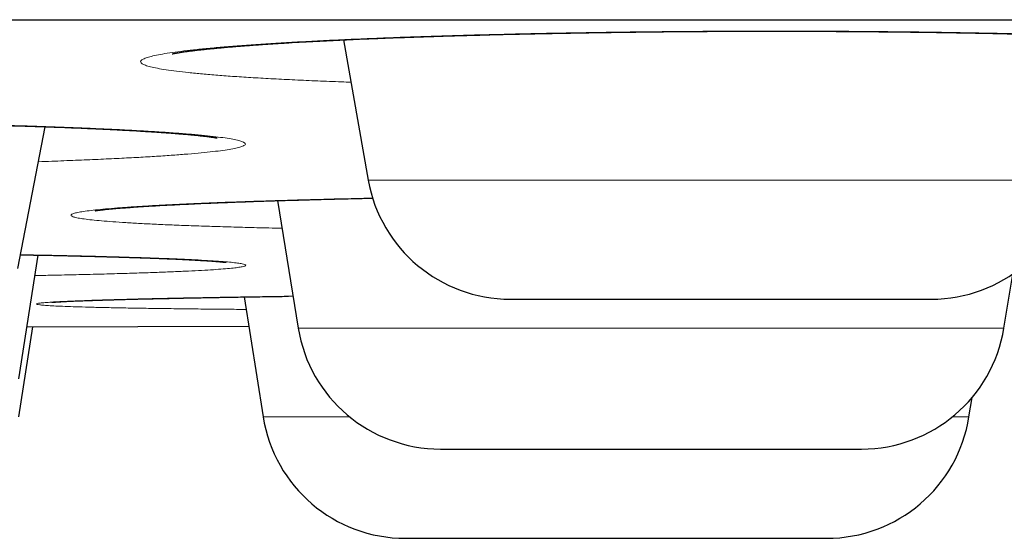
# Model space of a CAD drawing. Header units: millimetres. Extents: x 8 to 482, y 12 to 243.
# Tile 243 of 256: x 435.73 to 439.14, y 184.79 to 186.59. Entities that reach past the tile are written whole.
import ezdxf

# ---------------------------------------------------------------- set-up
doc = ezdxf.new("R2010")
doc.units = ezdxf.units.MM

msp = doc.modelspace()

# ---------------------------------------------------------------- linework, layer by layer
at = {"color": 7, "linetype": 'Continuous', "lineweight": 30}
for p, q in [((436.851, 186.5156), (436.9368, 186.0288)), ((435.7215, 185.7216), (435.8159, 186.2141)), ((436.6216, 185.9576), (436.6939, 185.515)), ((435.7245, 185.339), (435.7912, 185.7686)), ((439.1417, 185.515), (439.1724, 185.7029)), ((436.5062, 185.6234), (436.572, 185.2076)), ((435.7243, 185.2076), (435.7737, 185.52)), ((435.7526, 185.5199), (436.5223, 185.5215)), ((439.0206, 185.2076), (439.0311, 185.274))]:
    msp.add_line(p, q, dxfattribs=at)
at = {"color": 8, "linetype": 'Continuous', "lineweight": 0}
for p, q in [((436.9368, 186.0288), (439.3825, 186.0288)), ((436.6939, 185.515), (439.1417, 185.515)), ((436.572, 185.2076), (436.872, 185.2076)), ((438.9635, 185.2076), (439.0206, 185.2076))]:
    msp.add_line(p, q, dxfattribs=at)
at = {"color": 7, "linetype": 'Continuous', "lineweight": 30}
for centre, start, end in [((437.4292, 186.1156), 190, 270), ((438.8901, 186.1156), 270, 350), ((437.1873, 185.5956), 189.2746, 270), ((438.6482, 185.5956), 270, 350.7254), ((437.0658, 185.2856), 188.9814, 270), ((438.5267, 185.2856), 270, 351.0186)]:
    msp.add_arc(centre, 0.5, start, end, dxfattribs=at)
for points, knots in [([(389.0014, 186.5856), (389.0019, 186.5856), (389.0027, 186.5856), (389.0096, 186.5856), (389.0206, 186.5856), (389.036, 186.5856), (389.0559, 186.5856), (389.0802, 186.5856), (389.1099, 186.5856), (389.1454, 186.5856), (389.1875, 186.5856), (389.2348, 186.5856), (389.2875, 186.5856), (389.3456, 186.5856), (389.409, 186.5856), (389.4778, 186.5856), (389.5518, 186.5856), (389.6313, 186.5856), (389.7156, 186.5856), (389.8046, 186.5856), (389.8981, 186.5856), (389.9967, 186.5856), (390.1008, 186.5856), (390.2105, 186.5856), (390.3259, 186.5856), (390.4464, 186.5856), (390.572, 186.5856), (390.7019, 186.5856), (390.8359, 186.5856), (390.9741, 186.5856), (391.1171, 186.5856), (391.2661, 186.5856), (391.421, 186.5856), (391.5821, 186.5856), (391.7483, 186.5856), (391.9196, 186.5856), (392.096, 186.5856), (392.2775, 186.5856), (392.4582, 186.5856), (392.6376, 186.5856), (392.815, 186.5856), (392.9965, 186.5856), (393.1819, 186.5856), (393.3713, 186.5856), (393.5646, 186.5856), (393.7685, 186.5856), (393.9835, 186.5856), (394.2099, 186.5856), (394.4412, 186.5856), (394.6773, 186.5856), (394.9182, 186.5856), (395.1639, 186.5856), (395.4144, 186.5856), (395.6697, 186.5856), (395.9298, 186.5856), (396.1932, 186.5856), (396.4596, 186.5856), (396.7289, 186.5856), (397.0024, 186.5856), (397.2815, 186.5856), (397.5663, 186.5856), (397.8568, 186.5856), (398.1513, 186.5856), (398.4499, 186.5856), (398.7507, 186.5856), (399.0536, 186.5856), (399.3586, 186.5856), (399.6674, 186.5856), (399.9823, 186.5856), (400.3033, 186.5856), (400.6305, 186.5856), (400.9617, 186.5856), (401.297, 186.5856), (401.6363, 186.5856), (401.9797, 186.5856), (402.3162, 186.5856), (402.6454, 186.5856), (402.9667, 186.5856), (403.2909, 186.5856), (403.618, 186.5856), (403.9481, 186.5856), (404.2811, 186.5856), (404.6282, 186.5856), (404.9898, 186.5856), (405.3662, 186.5856), (405.7462, 186.5856), (406.1297, 186.5856), (406.5167, 186.5856), (406.9073, 186.5856), (407.3014, 186.5856), (407.6991, 186.5856), (408.1003, 186.5856), (408.5026, 186.5856), (408.906, 186.5856), (409.3101, 186.5856), (409.7169, 186.5856), (410.1285, 186.5856), (410.545, 186.5856), (410.9663, 186.5856), (411.39, 186.5856), (411.8161, 186.5856), (412.242, 186.5856), (412.6676, 186.5856), (413.093, 186.5856), (413.5207, 186.5856), (413.9536, 186.5856), (414.3917, 186.5856), (414.8352, 186.5856), (415.281, 186.5856), (415.7292, 186.5856), (416.1799, 186.5856), (416.6328, 186.5856), (417.074, 186.5856), (417.5028, 186.5856), (417.919, 186.5856), (418.3367, 186.5856), (418.7557, 186.5856), (419.1762, 186.5856), (419.5981, 186.5856), (420.0356, 186.5856), (420.4888, 186.5856), (420.9578, 186.5856), (421.4287, 186.5856), (421.9012, 186.5856), (422.3755, 186.5856), (422.8515, 186.5856), (423.3292, 186.5856), (423.8087, 186.5856), (424.2899, 186.5856), (424.77, 186.5856), (425.2488, 186.5856), (425.7261, 186.5856), (426.2043, 186.5856), (426.6858, 186.5856), (427.1706, 186.5856), (427.6586, 186.5856), (428.1469, 186.5856), (428.6357, 186.5856), (429.1218, 186.5856), (429.6054, 186.5856), (430.0865, 186.5856), (430.5678, 186.5856), (431.0528, 186.5856), (431.5414, 186.5856), (432.0336, 186.5856), (432.5262, 186.5856), (433.0192, 186.5856), (433.5125, 186.5856), (434.0061, 186.5856), (434.4847, 186.5856), (434.9479, 186.5856), (435.3957, 186.5856), (435.8431, 186.5856), (436.2903, 186.5856), (436.7372, 186.5856), (437.1838, 186.5856), (437.6451, 186.5856), (438.1208, 186.5856), (438.6112, 186.5856), (439.1011, 186.5856), (439.5908, 186.5856), (440.0801, 186.5856), (440.5691, 186.5856), (441.0577, 186.5856), (441.546, 186.5856), (442.0339, 186.5856), (442.5186, 186.5856), (443.0001, 186.5856), (443.4779, 186.5856), (443.9547, 186.5856), (444.4327, 186.5856), (444.912, 186.5856), (445.3924, 186.5856), (445.8711, 186.5856), (446.3481, 186.5856), (446.8205, 186.5856), (447.2884, 186.5856), (447.7518, 186.5856), (448.2136, 186.5856), (448.6768, 186.5856), (449.1415, 186.5856), (449.6076, 186.5856), (450.0719, 186.5856), (450.5345, 186.5856), (450.9954, 186.5856), (451.4546, 186.5856), (451.8977, 186.5856), (452.3248, 186.5856), (452.7359, 186.5856), (453.1451, 186.5856), (453.5523, 186.5856), (453.9576, 186.5856), (454.361, 186.5856), (454.7757, 186.5856), (455.2017, 186.5856), (455.6386, 186.5856), (456.0731, 186.5856), (456.5053, 186.5856), (456.9352, 186.5856), (457.3627, 186.5856), (457.7878, 186.5856), (458.2105, 186.5856), (458.6309, 186.5856), (459.0465, 186.5856), (459.4572, 186.5856), (459.8629, 186.5856), (460.2657, 186.5856), (460.6675, 186.5856), (461.0683, 186.5856), (461.468, 186.5856), (461.8641, 186.5856), (462.2567, 186.5856), (462.6435, 186.5856), (463.0245, 186.5856), (463.3997, 186.5856), (463.7716, 186.5856), (464.1426, 186.5856), (464.5126, 186.5856), (464.8815, 186.5856), (465.2469, 186.5856), (465.6088, 186.5856), (465.9671, 186.5856), (466.3218, 186.5856), (466.6621, 186.5856), (466.988, 186.5856), (467.3, 186.5856), (467.6086, 186.5856), (467.9138, 186.5856), (468.2158, 186.5856), (468.5144, 186.5856), (468.8196, 186.5856), (469.1309, 186.5856), (469.4479, 186.5856), (469.7608, 186.5856), (470.0698, 186.5856), (470.3747, 186.5856), (470.6756, 186.5856), (470.9725, 186.5856), (471.2654, 186.5856), (471.5543, 186.5856), (471.8374, 186.5856), (472.1149, 186.5856), (472.3866, 186.5856), (472.6541, 186.5856), (472.9185, 186.5856), (473.1798, 186.5856), (473.4379, 186.5856), (473.6912, 186.5856), (473.9396, 186.5856), (474.1819, 186.5856), (474.4179, 186.5856), (474.6479, 186.5856), (474.8733, 186.5856), (475.0955, 186.5856), (475.3145, 186.5856), (475.5302, 186.5856), (475.741, 186.5856), (475.947, 186.5856), (476.1482, 186.5856), (476.3445, 186.5856), (476.5301, 186.5856), (476.7053, 186.5856), (476.8705, 186.5856), (477.0315, 186.5856), (477.1884, 186.5856), (477.341, 186.5856), (477.4895, 186.5856), (477.6386, 186.5856), (477.7878, 186.5856), (477.9366, 186.5856), (478.0804, 186.5856), (478.2191, 186.5856), (478.3527, 186.5856), (478.4812, 186.5856), (478.6047, 186.5856), (478.7231, 186.5856), (478.8364, 186.5856), (478.944, 186.5856), (479.046, 186.5856), (479.1425, 186.5856), (479.2339, 186.5856), (479.3207, 186.5856), (479.4027, 186.5856), (479.4799, 186.5856), (479.5518, 186.5856), (479.6183, 186.5856), (479.6791, 186.5856), (479.7343, 186.5856), (479.784, 186.5856), (479.8285, 186.5856), (479.8682, 186.5856), (479.9029, 186.5856), (479.9324, 186.5856), (479.9565, 186.5856), (479.9753, 186.5856), (479.9887, 186.5856), (479.997, 186.5856), (479.9981, 186.5856), (479.9986, 186.5856)], [0, 0, 0, 0, 0.003135, 0.006267, 0.009399, 0.012529, 0.015659, 0.018788, 0.021917, 0.02536, 0.028802, 0.032246, 0.035691, 0.039138, 0.042588, 0.04604, 0.049495, 0.052953, 0.056415, 0.05982, 0.063229, 0.066635, 0.070037, 0.073497, 0.076954, 0.080407, 0.083858, 0.087306, 0.090691, 0.094074, 0.097456, 0.100837, 0.104287, 0.107736, 0.111187, 0.114638, 0.11809, 0.121544, 0.125, 0.128134, 0.131267, 0.134398, 0.137529, 0.140658, 0.143787, 0.146916, 0.150359, 0.153801, 0.157245, 0.16069, 0.164138, 0.167587, 0.171039, 0.174494, 0.177953, 0.181415, 0.18482, 0.188229, 0.191635, 0.195037, 0.198497, 0.201954, 0.205407, 0.208858, 0.212306, 0.215691, 0.219074, 0.222456, 0.225837, 0.229287, 0.232736, 0.236187, 0.239638, 0.24309, 0.246544, 0.25, 0.253134, 0.256267, 0.259398, 0.262529, 0.265658, 0.268787, 0.271916, 0.275359, 0.278801, 0.282245, 0.28569, 0.289138, 0.292587, 0.296039, 0.299494, 0.302953, 0.306415, 0.30982, 0.313229, 0.316635, 0.320037, 0.323497, 0.326954, 0.330407, 0.333858, 0.337306, 0.340691, 0.344074, 0.347456, 0.350837, 0.354287, 0.357736, 0.361187, 0.364638, 0.36809, 0.371544, 0.375, 0.378134, 0.381267, 0.384398, 0.387529, 0.390658, 0.393787, 0.396916, 0.400359, 0.403801, 0.407245, 0.41069, 0.414138, 0.417587, 0.421039, 0.424494, 0.427953, 0.431415, 0.43482, 0.438229, 0.441635, 0.445037, 0.448497, 0.451954, 0.455407, 0.458858, 0.462306, 0.465691, 0.469074, 0.472456, 0.475837, 0.479287, 0.482736, 0.486187, 0.489638, 0.49309, 0.496544, 0.5, 0.503134, 0.506267, 0.509398, 0.512529, 0.515658, 0.518787, 0.521916, 0.525359, 0.528801, 0.532245, 0.53569, 0.539138, 0.542587, 0.546039, 0.549494, 0.552953, 0.556415, 0.55982, 0.563229, 0.566635, 0.570037, 0.573497, 0.576954, 0.580407, 0.583858, 0.587306, 0.590691, 0.594074, 0.597456, 0.600837, 0.604287, 0.607736, 0.611187, 0.614638, 0.61809, 0.621544, 0.625, 0.628134, 0.631267, 0.634398, 0.637529, 0.640658, 0.643787, 0.646916, 0.650359, 0.653801, 0.657245, 0.66069, 0.664138, 0.667587, 0.671039, 0.674494, 0.677953, 0.681415, 0.68482, 0.688229, 0.691635, 0.695037, 0.698497, 0.701954, 0.705407, 0.708858, 0.712306, 0.715691, 0.719074, 0.722456, 0.725837, 0.729287, 0.732736, 0.736187, 0.739638, 0.74309, 0.746544, 0.75, 0.753134, 0.756267, 0.759398, 0.762529, 0.765658, 0.768787, 0.771916, 0.775359, 0.778801, 0.782245, 0.78569, 0.789138, 0.792587, 0.796039, 0.799494, 0.802953, 0.806415, 0.80982, 0.813229, 0.816635, 0.820037, 0.823497, 0.826954, 0.830407, 0.833858, 0.837306, 0.840691, 0.844074, 0.847456, 0.850837, 0.854287, 0.857736, 0.861187, 0.864638, 0.86809, 0.871544, 0.875, 0.878134, 0.881267, 0.884398, 0.887529, 0.890658, 0.893787, 0.896916, 0.900359, 0.903801, 0.907245, 0.91069, 0.914138, 0.917587, 0.921039, 0.924494, 0.927953, 0.931415, 0.93482, 0.938229, 0.941635, 0.945038, 0.948498, 0.951955, 0.955408, 0.958859, 0.962307, 0.965692, 0.969075, 0.972457, 0.975838, 0.979288, 0.982737, 0.986187, 0.989638, 0.99309, 0.996544, 1, 1, 1, 1]), ([(436.2566, 186.4669), (436.2565, 186.4669), (436.2565, 186.4669), (436.2578, 186.4672), (436.2603, 186.4677), (436.2633, 186.4683), (436.2665, 186.469), (436.27, 186.4696), (436.2741, 186.4703), (436.2789, 186.4711), (436.2846, 186.472), (436.2911, 186.473), (436.3, 186.4744), (436.3119, 186.476), (436.3271, 186.478), (436.343, 186.4799), (436.3591, 186.4817), (436.3755, 186.4835), (436.3927, 186.4852), (436.4112, 186.487), (436.4319, 186.4889), (436.4515, 186.4907), (436.4697, 186.4922), (436.4856, 186.4935), (436.5026, 186.4948), (436.5201, 186.4962), (436.5369, 186.4974), (436.5517, 186.4985), (436.564, 186.4993), (436.5738, 186.5), (436.5816, 186.5006), (436.5888, 186.501), (436.5969, 186.5016), (436.6065, 186.5022), (436.6178, 186.5029), (436.6307, 186.5038), (436.6453, 186.5047), (436.6712, 186.5062), (436.7081, 186.5084), (436.7557, 186.5109), (436.8028, 186.5133), (436.8491, 186.5156), (436.8943, 186.5176), (436.9343, 186.5193), (436.9706, 186.5208), (437.0047, 186.5221), (437.0425, 186.5236), (437.084, 186.5251), (437.1291, 186.5266), (437.1778, 186.5282), (437.2302, 186.5298), (437.2867, 186.5314), (437.3414, 186.5329), (437.3927, 186.5342), (437.4384, 186.5353), (437.4826, 186.5363), (437.5246, 186.5372), (437.5644, 186.538), (437.6019, 186.5387), (437.6409, 186.5394), (437.6806, 186.5401), (437.7203, 186.5407), (437.7552, 186.5413), (437.7911, 186.5418), (437.8309, 186.5424), (437.8774, 186.543), (437.9281, 186.5436), (437.9828, 186.5442), (438.0417, 186.5447), (438.1048, 186.5451), (438.172, 186.5455), (438.2432, 186.5457), (438.3177, 186.5458), (438.3941, 186.5457), (438.4716, 186.5455), (438.55, 186.5452), (438.6289, 186.5447), (438.7083, 186.544), (438.7881, 186.5432), (438.8679, 186.5422), (438.9477, 186.541), (439.0234, 186.5397), (439.0948, 186.5382), (439.1621, 186.5368), (439.2284, 186.5351), (439.2924, 186.5334), (439.3527, 186.5316), (439.4084, 186.5298), (439.4596, 186.528), (439.5065, 186.5262), (439.5493, 186.5245), (439.5881, 186.5228), (439.6232, 186.5212), (439.6547, 186.5197), (439.6829, 186.5182), (439.7086, 186.5169), (439.7322, 186.5155), (439.7498, 186.5145), (439.7623, 186.5137), (439.7713, 186.5132), (439.7819, 186.5125), (439.7944, 186.5117), (439.8086, 186.5108), (439.8246, 186.5097), (439.8417, 186.5085), (439.8591, 186.5072), (439.8756, 186.5059), (439.8907, 186.5047), (439.9051, 186.5035), (439.9186, 186.5024), (439.9311, 186.5012), (439.9422, 186.5002), (439.9517, 186.4993), (439.9598, 186.4984), (439.9667, 186.4977), (439.9738, 186.497), (439.9819, 186.4961), (439.9912, 186.4951), (440.0014, 186.4939), (440.012, 186.4925), (440.0226, 186.4911), (440.0311, 186.4899), (440.0376, 186.489), (440.0423, 186.4882), (440.0465, 186.4875), (440.0501, 186.4869), (440.0529, 186.4864), (440.0552, 186.486), (440.0573, 186.4856), (440.0595, 186.4852), (440.0616, 186.4848), (440.0631, 186.4844), (440.0633, 186.4844), (440.0634, 186.4844)], [0, 0, 0, 0, 0.003405, 0.009198, 0.015, 0.01974, 0.02397, 0.027755, 0.031749, 0.036113, 0.040849, 0.045878, 0.050926, 0.05996, 0.068969, 0.077562, 0.085529, 0.093004, 0.100497, 0.108225, 0.116346, 0.125241, 0.130649, 0.136313, 0.142234, 0.148382, 0.154005, 0.158768, 0.162672, 0.165714, 0.167895, 0.169894, 0.172335, 0.175218, 0.178545, 0.182314, 0.186528, 0.191185, 0.204346, 0.21695, 0.228969, 0.240401, 0.251246, 0.261482, 0.268491, 0.276179, 0.284544, 0.293585, 0.303302, 0.313502, 0.324353, 0.335854, 0.348005, 0.357241, 0.366289, 0.374848, 0.382919, 0.390502, 0.397598, 0.404207, 0.412499, 0.419872, 0.426326, 0.431862, 0.439671, 0.448195, 0.457449, 0.467437, 0.478161, 0.489627, 0.50184, 0.514807, 0.528455, 0.542416, 0.556609, 0.571034, 0.585693, 0.600589, 0.615724, 0.631099, 0.646717, 0.662579, 0.67637, 0.690343, 0.704499, 0.718658, 0.732176, 0.744996, 0.757119, 0.768545, 0.779273, 0.789303, 0.798634, 0.807265, 0.815195, 0.82243, 0.829683, 0.836253, 0.838655, 0.841428, 0.844838, 0.848886, 0.853672, 0.859119, 0.865225, 0.871733, 0.877932, 0.883783, 0.889285, 0.895116, 0.900499, 0.905435, 0.909844, 0.913659, 0.916881, 0.920031, 0.924397, 0.929507, 0.935359, 0.941905, 0.949086, 0.956898, 0.960871, 0.964987, 0.96909, 0.97272, 0.975847, 0.978473, 0.981017, 0.985109, 0.989888, 0.994993, 1, 1, 1, 1]), ([(432.5863, 186.1748), (432.5863, 186.1748), (432.5863, 186.1748), (432.587, 186.175), (432.5883, 186.1752), (432.5903, 186.1756), (432.593, 186.1761), (432.5962, 186.1766), (432.5996, 186.1772), (432.6032, 186.1777), (432.6067, 186.1782), (432.6101, 186.1787), (432.6141, 186.1792), (432.6191, 186.1799), (432.6257, 186.1807), (432.6359, 186.1819), (432.6502, 186.1835), (432.6695, 186.1855), (432.6909, 186.1875), (432.7109, 186.1892), (432.7287, 186.1906), (432.7431, 186.1918), (432.7573, 186.1928), (432.7704, 186.1938), (432.7815, 186.1945), (432.7912, 186.1952), (432.8009, 186.1959), (432.8118, 186.1966), (432.825, 186.1974), (432.8405, 186.1984), (432.8585, 186.1995), (432.8793, 186.2006), (432.9049, 186.2021), (432.9344, 186.2036), (432.9668, 186.2052), (432.9982, 186.2067), (433.0286, 186.208), (433.0579, 186.2093), (433.0857, 186.2104), (433.1126, 186.2115), (433.14, 186.2125), (433.1725, 186.2137), (433.2114, 186.2151), (433.2575, 186.2166), (433.3038, 186.218), (433.3496, 186.2193), (433.3941, 186.2205), (433.4414, 186.2217), (433.4904, 186.2229), (433.5447, 186.2241), (433.603, 186.2253), (433.6647, 186.2265), (433.7261, 186.2276), (433.7868, 186.2286), (433.8466, 186.2294), (433.9034, 186.2302), (433.9571, 186.2308), (434.0081, 186.2314), (434.0581, 186.2319), (434.1156, 186.2324), (434.1823, 186.2328), (434.2587, 186.2333), (434.3386, 186.2336), (434.4193, 186.2338), (434.5005, 186.2339), (434.5817, 186.2338), (434.6651, 186.2336), (434.7502, 186.2332), (434.8364, 186.2327), (434.9231, 186.232), (435.0099, 186.2312), (435.0969, 186.2302), (435.1836, 186.229), (435.2651, 186.2277), (435.3414, 186.2264), (435.4124, 186.225), (435.4827, 186.2235), (435.5515, 186.2219), (435.6176, 186.2202), (435.6803, 186.2184), (435.7394, 186.2167), (435.7949, 186.2148), (435.8469, 186.213), (435.8955, 186.2112), (435.9416, 186.2093), (435.9881, 186.2073), (436.036, 186.2051), (436.0851, 186.2026), (436.1232, 186.2005), (436.151, 186.1989), (436.1684, 186.1978), (436.184, 186.1968), (436.1973, 186.196), (436.2085, 186.1952), (436.2173, 186.1946), (436.2241, 186.1942), (436.2298, 186.1937), (436.2361, 186.1933), (436.2439, 186.1927), (436.2534, 186.192), (436.2643, 186.1912), (436.2764, 186.1902), (436.2889, 186.1892), (436.3041, 186.1879), (436.3208, 186.1864), (436.3385, 186.1847), (436.3544, 186.183), (436.367, 186.1816), (436.3771, 186.1803), (436.3849, 186.1793), (436.3915, 186.1784), (436.3969, 186.1777), (436.401, 186.177), (436.4044, 186.1765), (436.407, 186.1761), (436.409, 186.1757), (436.4107, 186.1754), (436.4119, 186.1752), (436.4128, 186.175), (436.4129, 186.175), (436.4129, 186.175)], [0, 0, 0, 0, 0.001814, 0.004511, 0.007521, 0.011243, 0.01568, 0.020009, 0.02437, 0.028339, 0.031916, 0.035097, 0.037884, 0.042166, 0.046951, 0.05224, 0.063013, 0.073676, 0.0843, 0.095374, 0.101385, 0.10754, 0.113493, 0.118603, 0.122853, 0.126243, 0.129487, 0.133393, 0.138002, 0.143314, 0.149332, 0.156056, 0.163457, 0.173535, 0.183033, 0.19195, 0.200286, 0.208175, 0.215458, 0.222141, 0.228882, 0.236058, 0.24611, 0.256905, 0.268442, 0.277751, 0.287492, 0.297664, 0.308178, 0.318455, 0.331393, 0.343748, 0.355519, 0.367698, 0.379187, 0.389987, 0.4001, 0.409526, 0.418623, 0.428005, 0.441386, 0.455328, 0.469835, 0.484912, 0.49912, 0.513786, 0.528887, 0.544403, 0.560151, 0.57609, 0.592226, 0.60856, 0.625097, 0.641839, 0.655951, 0.670209, 0.684615, 0.699144, 0.713388, 0.727216, 0.74063, 0.75363, 0.766218, 0.778393, 0.79016, 0.80209, 0.816048, 0.830633, 0.845845, 0.851993, 0.85807, 0.863506, 0.868255, 0.872319, 0.875698, 0.878045, 0.879949, 0.882299, 0.8854, 0.889253, 0.893768, 0.899004, 0.904693, 0.910276, 0.919934, 0.929196, 0.938082, 0.947156, 0.953283, 0.959471, 0.965112, 0.970129, 0.974533, 0.978557, 0.982295, 0.985332, 0.988407, 0.992044, 0.996258, 1, 1, 1, 1]), ([(435.9899, 185.9227), (435.9901, 185.9227), (435.9905, 185.9228), (435.9927, 185.9231), (435.9954, 185.9235), (435.9987, 185.924), (436.0026, 185.9245), (436.0073, 185.9251), (436.0134, 185.9258), (436.0205, 185.9266), (436.0283, 185.9274), (436.0364, 185.9282), (436.0454, 185.929), (436.0552, 185.9299), (436.0659, 185.9309), (436.0767, 185.9318), (436.0881, 185.9327), (436.1005, 185.9336), (436.1199, 185.935), (436.1472, 185.9369), (436.181, 185.9389), (436.2143, 185.9409), (436.247, 185.9426), (436.2833, 185.9445), (436.3235, 185.9464), (436.3676, 185.9484), (436.416, 185.9504), (436.4685, 185.9524), (436.5241, 185.9544), (436.5818, 185.9564), (436.641, 185.9582), (436.7015, 185.96), (436.7672, 185.9618), (436.8384, 185.9636), (436.9014, 185.9651), (436.9399, 185.9659), (436.9522, 185.9661)], [0, 0, 0, 0, 0.0179952, 0.0352309, 0.0509491, 0.0651437, 0.0777252, 0.0925742, 0.1096986, 0.1284817, 0.1466009, 0.1638326, 0.1801735, 0.2001963, 0.2187337, 0.2360272, 0.2537585, 0.2722466, 0.291465, 0.3369329, 0.3818311, 0.4156726, 0.4510075, 0.4881652, 0.5271398, 0.5679241, 0.6105102, 0.6548898, 0.6999852, 0.7445613, 0.7886209, 0.8321707, 0.8752124, 0.9261885, 0.9764458, 1, 1, 1, 1]), ([(435.7307, 185.7697), (435.7459, 185.7694), (435.7774, 185.7688), (435.8224, 185.768), (435.8651, 185.7671), (435.8979, 185.7663), (435.9217, 185.7658), (435.9377, 185.7654), (435.9516, 185.7651), (435.9637, 185.7648), (435.9739, 185.7645), (435.9839, 185.7643), (435.9952, 185.764), (436.0092, 185.7636), (436.0259, 185.7632), (436.0452, 185.7626), (436.0668, 185.762), (436.0907, 185.7613), (436.1173, 185.7605), (436.1453, 185.7595), (436.1732, 185.7586), (436.199, 185.7576), (436.2228, 185.7567), (436.2464, 185.7558), (436.2695, 185.7548), (436.2917, 185.7537), (436.3114, 185.7528), (436.3286, 185.7519), (436.3429, 185.7511), (436.3546, 185.7504), (436.3642, 185.7498), (436.3729, 185.7493), (436.3811, 185.7487), (436.3896, 185.7482), (436.3987, 185.7475), (436.4081, 185.7468), (436.4174, 185.746), (436.4258, 185.7453), (436.4326, 185.7446), (436.4379, 185.744), (436.4416, 185.7436), (436.4432, 185.7434), (436.443, 185.7434), (436.4429, 185.7434)], [0, 0, 0, 0, 0.037855, 0.07863, 0.116513, 0.151503, 0.168272, 0.183331, 0.196677, 0.208311, 0.218233, 0.226705, 0.237833, 0.251929, 0.268993, 0.289028, 0.312032, 0.338007, 0.366954, 0.401594, 0.43548, 0.468005, 0.499167, 0.528963, 0.56491, 0.598641, 0.630154, 0.659458, 0.686768, 0.706894, 0.725849, 0.743633, 0.76073, 0.779288, 0.802455, 0.827828, 0.855358, 0.884445, 0.91488, 0.941262, 0.968209, 0.994089, 1, 1, 1, 1]), ([(435.838, 185.6046), (435.8382, 185.6046), (435.8385, 185.6046), (435.8412, 185.6049), (435.8456, 185.6052), (435.8515, 185.6057), (435.8585, 185.6061), (435.8682, 185.6067), (435.8815, 185.6075), (435.8993, 185.6083), (435.9161, 185.6091), (435.9306, 185.6097), (435.9414, 185.6101), (435.9519, 185.6105), (435.9606, 185.6108), (435.9673, 185.6111), (435.9721, 185.6112), (435.9763, 185.6114), (435.9815, 185.6116), (435.9889, 185.6118), (435.9991, 185.6121), (436.0114, 185.6125), (436.0261, 185.613), (436.0418, 185.6135), (436.0584, 185.6139), (436.0755, 185.6144), (436.0944, 185.6149), (436.1152, 185.6155), (436.1467, 185.6163), (436.1895, 185.6173), (436.245, 185.6185), (436.3032, 185.6197), (436.364, 185.6209), (436.4273, 185.622), (436.4928, 185.6232), (436.5604, 185.6242), (436.6162, 185.6251), (436.6502, 185.6256), (436.6603, 185.6257)], [0, 0, 0, 0, 0.021386, 0.044841, 0.070137, 0.095871, 0.121385, 0.146678, 0.18597, 0.224995, 0.264162, 0.282909, 0.301688, 0.318964, 0.333221, 0.342301, 0.349515, 0.354971, 0.36059, 0.3722, 0.386334, 0.402993, 0.422178, 0.443893, 0.46273, 0.483131, 0.505096, 0.528626, 0.553196, 0.607782, 0.661905, 0.715549, 0.768703, 0.821883, 0.874541, 0.926669, 0.978263, 1, 1, 1, 1]), ([(437.4293, 185.6156), (437.4294, 185.6156), (437.4295, 185.6156), (437.4326, 185.6156), (437.4391, 185.6156), (437.4505, 185.6156), (437.4659, 185.6156), (437.4852, 185.6156), (437.505, 185.6156), (437.5232, 185.6156), (437.5385, 185.6156), (437.5547, 185.6156), (437.5718, 185.6156), (437.5939, 185.6156), (437.6219, 185.6156), (437.6568, 185.6156), (437.6943, 185.6156), (437.7339, 185.6156), (437.7754, 185.6156), (437.8184, 185.6156), (437.8629, 185.6156), (437.909, 185.6156), (437.9531, 185.6156), (437.9948, 185.6156), (438.0334, 185.6156), (438.0722, 185.6156), (438.1112, 185.6156), (438.1504, 185.6156), (438.1897, 185.6156), (438.2159, 185.6156), (438.2291, 185.6156)], [0, 0, 0, 0, 0.024687, 0.057143, 0.102791, 0.147981, 0.19297, 0.23802, 0.283392, 0.308237, 0.332901, 0.357423, 0.381845, 0.406207, 0.446786, 0.48751, 0.528569, 0.56987, 0.61074, 0.651368, 0.691948, 0.732671, 0.77373, 0.806342, 0.838702, 0.870903, 0.903038, 0.935203, 0.967492, 1, 1, 1, 1]), ([(438.2291, 185.6156), (438.2475, 185.6156), (438.284, 185.6156), (438.3379, 185.6156), (438.3907, 185.6156), (438.4421, 185.6156), (438.4846, 185.6156), (438.5185, 185.6156), (438.5444, 185.6156), (438.5695, 185.6156), (438.5938, 185.6156), (438.6226, 185.6156), (438.6551, 185.6156), (438.6904, 185.6156), (438.7234, 185.6156), (438.7539, 185.6156), (438.7816, 185.6156), (438.8063, 185.6156), (438.8279, 185.6156), (438.8464, 185.6156), (438.8608, 185.6156), (438.8716, 185.6156), (438.8795, 185.6156), (438.8854, 185.6156), (438.8889, 185.6156), (438.8904, 185.6156), (438.8901, 185.6156), (438.89, 185.6156)], [0, 0, 0, 0, 0.051526, 0.102571, 0.153429, 0.204396, 0.255767, 0.283854, 0.311735, 0.339456, 0.367063, 0.394603, 0.440476, 0.486512, 0.532927, 0.579615, 0.625816, 0.671745, 0.717618, 0.763654, 0.810068, 0.846997, 0.883619, 0.920041, 0.956368, 0.992708, 1, 1, 1, 1]), ([(437.1875, 185.0956), (437.1874, 185.0956), (437.1873, 185.0956), (437.1895, 185.0956), (437.1944, 185.0956), (437.2031, 185.0956), (437.2166, 185.0956), (437.2342, 185.0956), (437.2556, 185.0956), (437.2771, 185.0956), (437.2967, 185.0956), (437.313, 185.0956), (437.3303, 185.0956), (437.3484, 185.0956), (437.3717, 185.0956), (437.401, 185.0956), (437.4374, 185.0956), (437.4762, 185.0956), (437.517, 185.0956), (437.5596, 185.0956), (437.6035, 185.0956), (437.6489, 185.0956), (437.6957, 185.0956), (437.7405, 185.0956), (437.7825, 185.0956), (437.8214, 185.0956), (437.8605, 185.0956), (437.8996, 185.0956), (437.9388, 185.0956), (437.9781, 185.0956), (438.0042, 185.0956), (438.0172, 185.0956)], [0, 0, 0, 0, 0.016861, 0.048333, 0.080002, 0.124544, 0.168638, 0.212537, 0.256494, 0.300766, 0.325009, 0.349075, 0.373002, 0.396832, 0.420603, 0.460199, 0.499935, 0.539998, 0.580298, 0.620177, 0.659821, 0.699417, 0.739153, 0.779216, 0.811038, 0.842613, 0.874032, 0.905388, 0.936774, 0.96828, 1, 1, 1, 1]), ([(438.0172, 185.0956), (438.0355, 185.0956), (438.0719, 185.0956), (438.1253, 185.0956), (438.1773, 185.0956), (438.2279, 185.0956), (438.2695, 185.0956), (438.3027, 185.0956), (438.3279, 185.0956), (438.3523, 185.0956), (438.3759, 185.0956), (438.4037, 185.0956), (438.435, 185.0956), (438.4688, 185.0956), (438.5003, 185.0956), (438.5292, 185.0956), (438.5551, 185.0956), (438.578, 185.0956), (438.5977, 185.0956), (438.6143, 185.0956), (438.6269, 185.0956), (438.636, 185.0956), (438.6423, 185.0956), (438.6464, 185.0956), (438.6483, 185.0956), (438.6481, 185.0956), (438.6481, 185.0956)], [0, 0, 0, 0, 0.052946, 0.105398, 0.157658, 0.21003, 0.262818, 0.291679, 0.320328, 0.348813, 0.377181, 0.405481, 0.452618, 0.499923, 0.547617, 0.595592, 0.643067, 0.690262, 0.737399, 0.784704, 0.832398, 0.870345, 0.907977, 0.945402, 0.98273, 1, 1, 1, 1]), ([(437.066, 184.7856), (437.0659, 184.7856), (437.0656, 184.7856), (437.0673, 184.7856), (437.071, 184.7856), (437.0769, 184.7856), (437.0849, 184.7856), (437.0965, 184.7856), (437.1123, 184.7856), (437.1337, 184.7856), (437.1588, 184.7856), (437.1875, 184.7856), (437.215, 184.7856), (437.2393, 184.7856), (437.2591, 184.7856), (437.2798, 184.7856), (437.3012, 184.7856), (437.3284, 184.7856), (437.362, 184.7856), (437.403, 184.7856), (437.446, 184.7856), (437.4907, 184.7856), (437.5366, 184.7856), (437.5835, 184.7856), (437.6313, 184.7856), (437.6801, 184.7856), (437.7262, 184.7856), (437.7691, 184.7856), (437.8085, 184.7856), (437.8478, 184.7856), (437.8867, 184.7856), (437.9255, 184.7856), (437.964, 184.7856), (437.9894, 184.7856), (438.0021, 184.7856)], [0, 0, 0, 0, 0.009179, 0.038092, 0.066931, 0.095781, 0.124727, 0.153854, 0.19482, 0.235375, 0.275749, 0.316178, 0.356896, 0.379193, 0.401327, 0.423334, 0.44525, 0.467113, 0.503531, 0.540077, 0.576924, 0.613989, 0.650667, 0.687128, 0.723545, 0.760092, 0.796939, 0.826206, 0.855247, 0.884144, 0.912983, 0.941849, 0.970827, 1, 1, 1, 1]), ([(438.0021, 184.7856), (438.0197, 184.7856), (438.0548, 184.7856), (438.1055, 184.7856), (438.1544, 184.7856), (438.2013, 184.7856), (438.2392, 184.7856), (438.2691, 184.7856), (438.2916, 184.7856), (438.3132, 184.7856), (438.3338, 184.7856), (438.3579, 184.7856), (438.3845, 184.7856), (438.4126, 184.7856), (438.4379, 184.7856), (438.4604, 184.7856), (438.4797, 184.7856), (438.4958, 184.7856), (438.5086, 184.7856), (438.5181, 184.7856), (438.5237, 184.7856), (438.5265, 184.7856), (438.5265, 184.7856), (438.5265, 184.7856)], [0, 0, 0, 0, 0.059085, 0.117619, 0.175939, 0.234383, 0.293292, 0.325499, 0.357471, 0.389259, 0.420916, 0.452497, 0.5051, 0.55789, 0.611114, 0.664652, 0.717632, 0.770299, 0.822902, 0.875692, 0.928916, 0.971263, 1, 1, 1, 1])]:
    msp.add_open_spline(points, degree=3, knots=knots, dxfattribs=at)
at = {"color": 8, "linetype": 'Continuous', "lineweight": 0}
for points, knots in [([(436.8769, 186.3686), (436.8659, 186.369), (436.8258, 186.3704), (436.7607, 186.373), (436.6816, 186.3765), (436.6071, 186.3803), (436.5372, 186.3842), (436.4727, 186.3884), (436.4138, 186.3927), (436.3605, 186.3972), (436.3129, 186.4019), (436.2709, 186.4067), (436.2346, 186.4117), (436.2043, 186.4168), (436.1803, 186.422), (436.1626, 186.4273), (436.1513, 186.4326), (436.1462, 186.438), (436.1476, 186.4434), (436.1552, 186.4489), (436.1689, 186.4543), (436.1888, 186.4597), (436.2149, 186.4651), (436.2472, 186.4704), (436.2856, 186.4757), (436.3302, 186.4809), (436.3805, 186.486), (436.4363, 186.491), (436.4972, 186.4958), (436.5631, 186.5005), (436.6341, 186.505), (436.71, 186.5093), (436.7911, 186.5135), (436.8767, 186.5175), (436.9662, 186.5213), (437.059, 186.5248), (437.1549, 186.5281), (437.2538, 186.5311), (437.3557, 186.5338), (437.4607, 186.5363), (437.5684, 186.5386), (437.6781, 186.5405), (437.789, 186.5422), (437.9004, 186.5436), (438.0125, 186.5446), (438.1252, 186.5454), (438.2385, 186.5458), (438.352, 186.546), (438.4648, 186.5458), (438.5761, 186.5454), (438.6858, 186.5446), (438.7937, 186.5436), (438.8998, 186.5422), (439.0042, 186.5405), (439.1062, 186.5386), (439.2051, 186.5363), (439.3001, 186.5338), (439.3912, 186.5311), (439.4782, 186.5281), (439.5612, 186.5248), (439.6402, 186.5213), (439.715, 186.5175), (439.7849, 186.5135), (439.8494, 186.5094), (439.9082, 186.505), (439.9614, 186.5005), (440.0089, 186.4958), (440.0508, 186.491), (440.0869, 186.486), (440.1171, 186.4809), (440.1411, 186.4757), (440.1588, 186.4704), (440.1701, 186.4651), (440.175, 186.4598), (440.1736, 186.4543), (440.1658, 186.4489), (440.1519, 186.4434), (440.1318, 186.438), (440.1056, 186.4326), (440.0733, 186.4273), (440.0349, 186.422), (439.9903, 186.4168), (439.9399, 186.4117), (439.8841, 186.4067), (439.823, 186.4019), (439.757, 186.3972), (439.686, 186.3927), (439.6099, 186.3884), (439.5297, 186.3843), (439.4728, 186.3817), (439.4445, 186.3804)], [0, 0, 0, 0, 0.0042662, 0.0156502, 0.027082, 0.0385978, 0.0501397, 0.06159, 0.0729845, 0.0843596, 0.0957518, 0.1071975, 0.1187326, 0.1302456, 0.1416766, 0.1530615, 0.1644366, 0.1758385, 0.1873034, 0.1988668, 0.2103595, 0.221776, 0.2331526, 0.2445256, 0.2559316, 0.2674068, 0.2789868, 0.2904879, 0.3019085, 0.3132848, 0.3246534, 0.336051, 0.3475143, 0.3590788, 0.3706154, 0.3820591, 0.3934462, 0.4048134, 0.4161974, 0.4276351, 0.4391627, 0.4507332, 0.4622084, 0.4736243, 0.4850177, 0.4964255, 0.5078843, 0.5194305, 0.5309549, 0.5423993, 0.5538, 0.5651939, 0.5766178, 0.5881083, 0.5997014, 0.6112067, 0.6226296, 0.6340065, 0.645374, 0.6567692, 0.6682286, 0.6797883, 0.6913305, 0.7027788, 0.7141692, 0.7255382, 0.7369224, 0.7483587, 0.7598829, 0.771441, 0.7829015, 0.7943002, 0.8056734, 0.8170576, 0.8284892, 0.8400042, 0.8515455, 0.8629954, 0.8743898, 0.8857647, 0.8971568, 0.9086023, 0.920137, 0.9316498, 0.9430805, 0.9544649, 0.9658396, 0.977241, 0.9887055, 1, 1, 1, 1]), ([(433.2074, 186.0928), (433.1917, 186.0933), (433.147, 186.0948), (433.0778, 186.0975), (432.9997, 186.1007), (432.9267, 186.1042), (432.859, 186.1078), (432.7967, 186.1115), (432.7396, 186.1153), (432.6879, 186.1193), (432.6417, 186.1234), (432.6012, 186.1276), (432.5668, 186.1319), (432.5387, 186.1362), (432.5168, 186.1406), (432.5011, 186.1451), (432.4916, 186.1495), (432.4884, 186.154), (432.4914, 186.1586), (432.5007, 186.163), (432.5163, 186.1674), (432.5381, 186.1718), (432.5663, 186.1762), (432.6007, 186.1804), (432.6411, 186.1847), (432.6872, 186.1888), (432.7387, 186.1928), (432.7956, 186.1966), (432.8578, 186.2003), (432.9255, 186.2039), (432.9985, 186.2074), (433.0765, 186.2106), (433.1589, 186.2137), (433.245, 186.2167), (433.3347, 186.2194), (433.428, 186.2218), (433.5248, 186.2241), (433.6251, 186.2262), (433.7288, 186.228), (433.8349, 186.2296), (433.9428, 186.231), (434.0519, 186.2321), (434.1622, 186.233), (434.2737, 186.2336), (434.3864, 186.234), (434.4999, 186.2341), (434.6133, 186.234), (434.7259, 186.2336), (434.8374, 186.233), (434.9477, 186.2321), (435.0569, 186.231), (435.1649, 186.2296), (435.2711, 186.228), (435.3747, 186.2262), (435.4749, 186.2241), (435.5717, 186.2218), (435.6649, 186.2194), (435.7547, 186.2167), (435.841, 186.2138), (435.9234, 186.2106), (436.0014, 186.2074), (436.0743, 186.2039), (436.1419, 186.2004), (436.2042, 186.1966), (436.2611, 186.1928), (436.3127, 186.1888), (436.3589, 186.1847), (436.3993, 186.1805), (436.4337, 186.1762), (436.4618, 186.1718), (436.4837, 186.1675), (436.4992, 186.163), (436.5085, 186.1586), (436.5116, 186.1541), (436.5084, 186.1495), (436.499, 186.1451), (436.4833, 186.1406), (436.4614, 186.1363), (436.4332, 186.1319), (436.3988, 186.1276), (436.3584, 186.1234), (436.3122, 186.1193), (436.2605, 186.1153), (436.2035, 186.1115), (436.1412, 186.1078), (436.0734, 186.1042), (436.0004, 186.1008), (435.9223, 186.0975), (435.853, 186.0948), (435.8083, 186.0933), (435.7926, 186.0928)], [0, 0, 0, 0, 0.006207, 0.017756, 0.029332, 0.040816, 0.052244, 0.063653, 0.075078, 0.086557, 0.098125, 0.109672, 0.121136, 0.132555, 0.143963, 0.155398, 0.166896, 0.178493, 0.19002, 0.20147, 0.212879, 0.224286, 0.235725, 0.247234, 0.258848, 0.270383, 0.281837, 0.293246, 0.304648, 0.316079, 0.327576, 0.339175, 0.350745, 0.362222, 0.373643, 0.385043, 0.396461, 0.407932, 0.419494, 0.431098, 0.442607, 0.454056, 0.465483, 0.476925, 0.488417, 0.499997, 0.511556, 0.523034, 0.534468, 0.545895, 0.557352, 0.568876, 0.580503, 0.592042, 0.603499, 0.614909, 0.62631, 0.637738, 0.649231, 0.660824, 0.6724, 0.683883, 0.695306, 0.706709, 0.718126, 0.729595, 0.741152, 0.752745, 0.764239, 0.775671, 0.787078, 0.798495, 0.80996, 0.821508, 0.833083, 0.844567, 0.855994, 0.867403, 0.878828, 0.890307, 0.901876, 0.913422, 0.924886, 0.936303, 0.947711, 0.959147, 0.970645, 0.982243, 0.993769, 1, 1, 1, 1]), ([(436.6372, 185.8618), (436.633, 185.8619), (436.5993, 185.8625), (436.5401, 185.864), (436.46, 185.8661), (436.3845, 185.8684), (436.3134, 185.8709), (436.2473, 185.8734), (436.1867, 185.8762), (436.1319, 185.879), (436.0828, 185.8819), (436.0395, 185.885), (436.0021, 185.8881), (435.9704, 185.8914), (435.9448, 185.8947), (435.9253, 185.8981), (435.9123, 185.9015), (435.9056, 185.905), (435.9053, 185.9085), (435.9114, 185.912), (435.9239, 185.9156), (435.9424, 185.9191), (435.9671, 185.9227), (435.9978, 185.9262), (436.0346, 185.9296), (436.0774, 185.933), (436.1261, 185.9364), (436.1807, 185.9397), (436.2406, 185.943), (436.3055, 185.9461), (436.3753, 185.9492), (436.4498, 185.9521), (436.5292, 185.9549), (436.6135, 185.9577), (436.702, 185.9602), (436.7942, 185.9627), (436.8775, 185.9647), (436.9313, 185.9659), (436.9522, 185.9663)], [0, 0, 0, 0, 0.004154, 0.032713, 0.061339, 0.090126, 0.119162, 0.148164, 0.176929, 0.205547, 0.234109, 0.262708, 0.291436, 0.320383, 0.349423, 0.378217, 0.406855, 0.435427, 0.464027, 0.492745, 0.521673, 0.550668, 0.579433, 0.608058, 0.636636, 0.665257, 0.694013, 0.722994, 0.751914, 0.780629, 0.809229, 0.837806, 0.866451, 0.895257, 0.924311, 0.953183, 0.981863, 1, 1, 1, 1]), ([(435.7308, 185.7698), (435.7384, 185.7697), (435.7762, 185.769), (435.8404, 185.7678), (435.923, 185.766), (436.0009, 185.7641), (436.074, 185.7621), (436.1417, 185.76), (436.2041, 185.7579), (436.2612, 185.7556), (436.313, 185.7533), (436.3592, 185.751), (436.3998, 185.7485), (436.4342, 185.746), (436.4624, 185.7435), (436.4843, 185.741), (436.5, 185.7384), (436.5094, 185.7358), (436.5126, 185.7332), (436.5097, 185.7306), (436.5004, 185.728), (436.4848, 185.7255), (436.4629, 185.7229), (436.4348, 185.7204), (436.4003, 185.718), (436.3598, 185.7155), (436.3137, 185.7131), (436.2622, 185.7108), (436.2052, 185.7086), (436.1429, 185.7064), (436.0752, 185.7044), (436.0021, 185.7024), (435.9239, 185.7005), (435.85, 185.6989), (435.8005, 185.6979), (435.7801, 185.6975)], [0, 0, 0, 0, 0.007957, 0.039194, 0.070659, 0.102204, 0.133498, 0.164638, 0.195723, 0.226854, 0.25813, 0.289649, 0.321113, 0.352352, 0.383465, 0.41455, 0.445709, 0.477039, 0.50864, 0.540045, 0.571243, 0.602332, 0.633412, 0.664583, 0.695945, 0.727594, 0.759022, 0.790231, 0.821319, 0.852387, 0.883535, 0.914864, 0.946471, 0.977996, 1, 1, 1, 1]), ([(436.5131, 185.5801), (436.491, 185.5802), (436.4401, 185.5806), (436.3654, 185.5813), (436.2885, 185.5822), (436.2166, 185.5831), (436.1495, 185.5841), (436.0873, 185.5851), (436.0302, 185.5863), (435.9786, 185.5875), (435.9328, 185.5888), (435.8932, 185.5901), (435.8597, 185.5914), (435.8324, 185.5928), (435.8111, 185.5943), (435.796, 185.5958), (435.787, 185.5974), (435.7844, 185.599), (435.7881, 185.6006), (435.7981, 185.6022), (435.8145, 185.6038), (435.8373, 185.6054), (435.8663, 185.6071), (435.9013, 185.6088), (435.942, 185.6104), (435.9885, 185.612), (436.0405, 185.6136), (436.0983, 185.6152), (436.1617, 185.6168), (436.2304, 185.6184), (436.3039, 185.6199), (436.3817, 185.6213), (436.4637, 185.6228), (436.5501, 185.6241), (436.6209, 185.6252), (436.664, 185.6257), (436.6758, 185.6259)], [0, 0, 0, 0, 0.023071, 0.053211, 0.083228, 0.113218, 0.14328, 0.173509, 0.204001, 0.234458, 0.264666, 0.294718, 0.324712, 0.354745, 0.384913, 0.415311, 0.445808, 0.476046, 0.50612, 0.536125, 0.566159, 0.596317, 0.626694, 0.657143, 0.687351, 0.717412, 0.747422, 0.777478, 0.807677, 0.838112, 0.868481, 0.898636, 0.92867, 0.95868, 0.988762, 1, 1, 1, 1])]:
    msp.add_open_spline(points, degree=3, knots=knots, dxfattribs=at)

doc.saveas('drawing.dxf')
